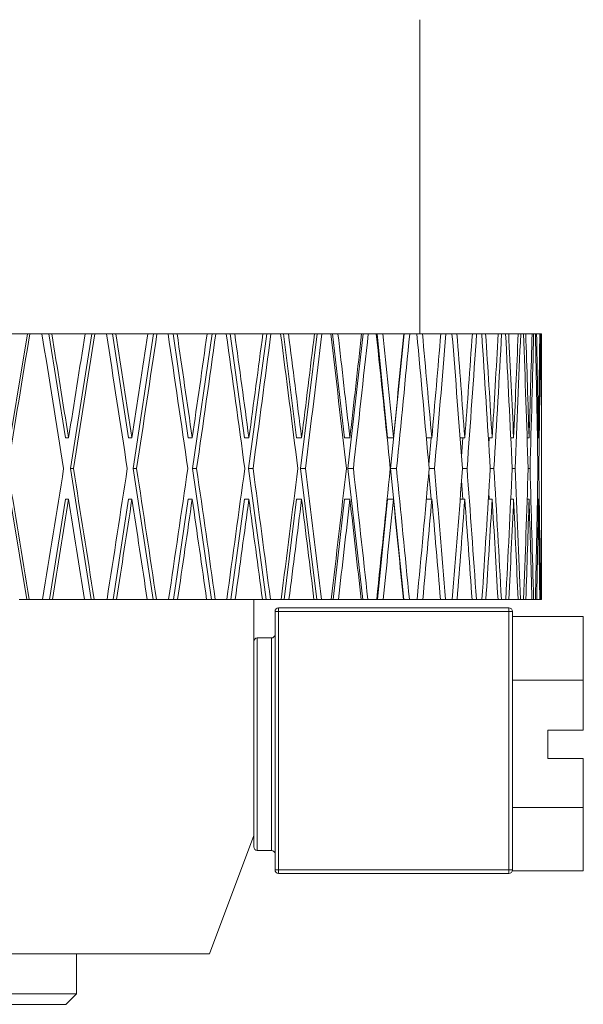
# Model space of a CAD drawing. Header units: inches. Extents: x 0.9 to 19.3, y 1 to 16.6.
# Tile 3 of 17: x 5.4 to 6.2, y 5.6 to 7. Entities that reach past the tile are written whole.
import ezdxf

# ---------------------------------------------------------------- set-up
doc = ezdxf.new("R2010")
doc.units = ezdxf.units.IN
doc.header["$MEASUREMENT"] = 0

msp = doc.modelspace()

# ---------------------------------------------------------------- linework, layer by layer
at = {"color": 7, "linetype": 'Continuous', "lineweight": 15}
for p, q in [((5.9646, 6.508), (5.9646, 6.9515)), ((5.3514, 6.508), (5.4001, 6.508)), ((5.3796, 6.3177), (5.4111, 6.508)), ((5.4001, 6.508), (5.4111, 6.508)), ((5.4111, 6.508), (5.4143, 6.508)), ((5.4143, 6.508), (5.4314, 6.508)), ((5.4314, 6.508), (5.4413, 6.508)), ((5.4648, 6.3609), (5.4413, 6.508)), ((5.4413, 6.508), (5.4454, 6.508)), ((5.4454, 6.508), (5.4924, 6.508)), ((5.4717, 6.3177), (5.5021, 6.508)), ((5.4924, 6.508), (5.5021, 6.508)), ((5.5021, 6.508), (5.506, 6.508)), ((5.506, 6.508), (5.5225, 6.508)), ((5.5225, 6.508), (5.531, 6.508)), ((5.5535, 6.3609), (5.531, 6.508)), ((5.531, 6.508), (5.5359, 6.508)), ((5.5359, 6.508), (5.5808, 6.508)), ((5.5601, 6.3177), (5.5891, 6.508)), ((5.5808, 6.508), (5.5891, 6.508)), ((5.5891, 6.508), (5.5938, 6.508)), ((5.5938, 6.508), (5.6094, 6.508)), ((5.6094, 6.508), (5.6165, 6.508)), ((5.6378, 6.3609), (5.6165, 6.508)), ((5.6165, 6.508), (5.6221, 6.508)), ((5.6221, 6.508), (5.6646, 6.508)), ((5.644, 6.3177), (5.6715, 6.508)), ((5.6646, 6.508), (5.6715, 6.508)), ((5.6715, 6.508), (5.6768, 6.508)), ((5.6768, 6.508), (5.6915, 6.508)), ((5.6915, 6.508), (5.6972, 6.508)), ((5.7171, 6.3609), (5.6972, 6.508)), ((5.6972, 6.508), (5.7035, 6.508)), ((5.7035, 6.508), (5.7432, 6.508)), ((5.7229, 6.3177), (5.7486, 6.508)), ((5.7432, 6.508), (5.7486, 6.508)), ((5.7486, 6.508), (5.7546, 6.508)), ((5.7546, 6.508), (5.7682, 6.508)), ((5.7682, 6.508), (5.7725, 6.508)), ((5.7908, 6.3609), (5.7725, 6.508)), ((5.7725, 6.508), (5.7793, 6.508)), ((5.7793, 6.508), (5.816, 6.508)), ((5.7962, 6.3177), (5.8199, 6.508)), ((5.816, 6.508), (5.8199, 6.508)), ((5.8199, 6.508), (5.8265, 6.508)), ((5.8265, 6.508), (5.839, 6.508)), ((5.839, 6.508), (5.8417, 6.508)), ((5.8583, 6.3609), (5.8417, 6.508)), ((5.8417, 6.508), (5.8491, 6.508)), ((5.8491, 6.508), (5.8824, 6.508)), ((5.8632, 6.3177), (5.8848, 6.508)), ((5.8824, 6.508), (5.8848, 6.508)), ((5.8848, 6.508), (5.8919, 6.508)), ((5.8919, 6.508), (5.9032, 6.508)), ((5.9032, 6.508), (5.9043, 6.508)), ((5.9192, 6.3609), (5.9043, 6.508)), ((5.9043, 6.508), (5.9123, 6.508)), ((5.9123, 6.508), (5.942, 6.508)), ((5.9235, 6.3177), (5.9428, 6.508)), ((5.942, 6.508), (5.9428, 6.508)), ((5.9428, 6.508), (5.9504, 6.508)), ((5.9504, 6.508), (5.9603, 6.508)), ((5.9603, 6.508), (5.9683, 6.508)), ((5.9683, 6.508), (5.9943, 6.508)), ((5.9943, 6.508), (6.0015, 6.508)), ((6.0015, 6.508), (6.01, 6.508)), ((6.01, 6.508), (6.0169, 6.508)), ((6.0169, 6.508), (6.0388, 6.508)), ((6.0388, 6.508), (6.0448, 6.508)), ((6.0448, 6.508), (6.0519, 6.508)), ((6.0519, 6.508), (6.0575, 6.508)), ((6.0575, 6.508), (6.0753, 6.508)), ((6.0753, 6.508), (6.0801, 6.508)), ((6.0801, 6.508), (6.0856, 6.508)), ((6.0856, 6.508), (6.09, 6.508)), ((6.09, 6.508), (6.1034, 6.508)), ((6.1034, 6.508), (6.1069, 6.508)), ((6.1069, 6.508), (6.1109, 6.508)), ((6.1109, 6.508), (6.114, 6.508)), ((6.114, 6.508), (6.123, 6.508)), ((6.123, 6.508), (6.1252, 6.508)), ((6.1252, 6.508), (6.1277, 6.508)), ((6.1277, 6.508), (6.1294, 6.508)), ((6.1294, 6.508), (6.1339, 6.508)), ((6.1339, 6.508), (6.1348, 6.508)), ((6.1348, 6.508), (6.1356, 6.508)), ((6.1356, 6.508), (6.1361, 6.508)), ((6.1361, 6.508), (6.1364, 6.508)), ((6.1364, 6.3617), (6.1364, 6.508)), ((5.4648, 6.3609), (5.469, 6.3609)), ((5.469, 6.3609), (5.4689, 6.3617)), ((5.5535, 6.3609), (5.5585, 6.3609)), ((5.5585, 6.3609), (5.5584, 6.3617)), ((5.6378, 6.3609), (5.6435, 6.3609)), ((5.6435, 6.3609), (5.6434, 6.3617)), ((5.7171, 6.3609), (5.7235, 6.3609)), ((5.7235, 6.3609), (5.7234, 6.3617)), ((5.7908, 6.3609), (5.7979, 6.3609)), ((5.7979, 6.3609), (5.7978, 6.3617)), ((5.8583, 6.3609), (5.866, 6.3609)), ((5.866, 6.3609), (5.8659, 6.3617)), ((5.9192, 6.3609), (5.9274, 6.3609)), ((5.9274, 6.3609), (5.9273, 6.3617)), ((5.9738, 6.3609), (5.9815, 6.3609)), ((5.9772, 6.3235), (5.9805, 6.3609)), ((5.9815, 6.3609), (5.9815, 6.3617)), ((6.0216, 6.3609), (6.0281, 6.3609)), ((6.0236, 6.335), (6.0255, 6.3609)), ((6.0281, 6.3609), (6.028, 6.3617)), ((6.0614, 6.3609), (6.0667, 6.3609)), ((6.0619, 6.3518), (6.0625, 6.3609)), ((6.0667, 6.3609), (6.0666, 6.3617)), ((6.093, 6.3609), (6.097, 6.3609)), ((6.097, 6.3609), (6.097, 6.3617)), ((6.1161, 6.3609), (6.1188, 6.3609)), ((6.1188, 6.3609), (6.1188, 6.3617)), ((6.1305, 6.3609), (6.132, 6.3609)), ((6.132, 6.3609), (6.132, 6.3617)), ((6.1363, 6.3609), (6.1364, 6.3609)), ((6.1364, 6.3609), (6.1364, 6.3617)), ((5.4102, 6.133), (5.3796, 6.3177)), ((5.5012, 6.133), (5.4717, 6.3177)), ((5.4717, 6.3177), (5.4759, 6.3177)), ((5.5883, 6.133), (5.5601, 6.3177)), ((5.5601, 6.3177), (5.5651, 6.3177)), ((5.6707, 6.133), (5.644, 6.3177)), ((5.644, 6.3177), (5.6497, 6.3177)), ((5.7479, 6.133), (5.7229, 6.3177)), ((5.7229, 6.3177), (5.7293, 6.3177)), ((5.8192, 6.133), (5.7962, 6.3177)), ((5.7962, 6.3177), (5.8032, 6.3177)), ((5.8842, 6.133), (5.8632, 6.3177)), ((5.8632, 6.3177), (5.8709, 6.3177)), ((5.9422, 6.133), (5.9235, 6.3177)), ((5.9235, 6.3177), (5.9317, 6.3177)), ((5.9805, 6.2745), (5.9772, 6.3119)), ((5.9777, 6.3177), (5.9853, 6.3177)), ((6.0249, 6.3177), (6.0313, 6.3177)), ((6.0641, 6.3177), (6.0693, 6.3177)), ((6.095, 6.3177), (6.0989, 6.3177)), ((6.1175, 6.3177), (6.1201, 6.3177)), ((6.1313, 6.3177), (6.1326, 6.3177)), ((6.0255, 6.2745), (6.0236, 6.3004)), ((5.4422, 6.133), (5.4648, 6.2745)), ((5.4648, 6.2745), (5.469, 6.2745)), ((5.5319, 6.133), (5.5535, 6.2745)), ((5.5535, 6.2745), (5.5585, 6.2745)), ((5.6173, 6.133), (5.6378, 6.2745)), ((5.6378, 6.2745), (5.6435, 6.2745)), ((5.698, 6.133), (5.7171, 6.2745)), ((5.7171, 6.2745), (5.7235, 6.2745)), ((5.7732, 6.133), (5.7908, 6.2745)), ((5.7908, 6.2745), (5.7979, 6.2745)), ((5.8423, 6.133), (5.8583, 6.2745)), ((5.8583, 6.2745), (5.866, 6.2745)), ((5.9049, 6.133), (5.9192, 6.2745)), ((5.9192, 6.2745), (5.9274, 6.2745)), ((5.9738, 6.2745), (5.9815, 6.2745)), ((6.0216, 6.2745), (6.0281, 6.2745)), ((6.0614, 6.2745), (6.0667, 6.2745)), ((6.0625, 6.2745), (6.0619, 6.2836)), ((6.093, 6.2745), (6.097, 6.2745)), ((6.1161, 6.2745), (6.1188, 6.2745)), ((6.1305, 6.2745), (6.132, 6.2745)), ((6.1363, 6.2745), (6.1364, 6.2745)), ((6.1364, 6.133), (6.1364, 6.2737)), ((5.4102, 6.133), (5.3992, 6.133)), ((5.4134, 6.133), (5.4102, 6.133)), ((5.4134, 6.133), (5.4323, 6.133)), ((5.4422, 6.133), (5.4323, 6.133)), ((5.4463, 6.133), (5.4422, 6.133)), ((5.4463, 6.133), (5.4915, 6.133)), ((5.5012, 6.133), (5.4915, 6.133)), ((5.5051, 6.133), (5.5012, 6.133)), ((5.5051, 6.133), (5.5233, 6.133)), ((5.5319, 6.133), (5.5233, 6.133)), ((5.5367, 6.133), (5.5319, 6.133)), ((5.5367, 6.133), (5.5799, 6.133)), ((5.5883, 6.133), (5.5799, 6.133)), ((5.5929, 6.133), (5.5883, 6.133)), ((5.5929, 6.133), (5.6102, 6.133)), ((5.6173, 6.133), (5.6102, 6.133)), ((5.6229, 6.133), (5.6173, 6.133)), ((5.6229, 6.133), (5.6638, 6.133)), ((5.6707, 6.133), (5.6638, 6.133)), ((5.676, 6.133), (5.6707, 6.133)), ((5.676, 6.133), (5.6923, 6.133)), ((5.698, 6.133), (5.6923, 6.133)), ((5.7042, 6.133), (5.698, 6.133)), ((5.7042, 6.133), (5.7425, 6.133)), ((5.7479, 6.133), (5.7425, 6.133)), ((5.7539, 6.133), (5.7479, 6.133)), ((5.7539, 6.133), (5.769, 6.133)), ((5.7732, 6.133), (5.769, 6.133)), ((5.78, 6.133), (5.7732, 6.133)), ((5.78, 6.133), (5.8153, 6.133)), ((5.8192, 6.133), (5.8153, 6.133)), ((5.8258, 6.133), (5.8192, 6.133)), ((5.8258, 6.133), (5.8396, 6.133)), ((5.8423, 6.133), (5.8396, 6.133)), ((5.8497, 6.133), (5.8423, 6.133)), ((5.8497, 6.133), (5.8818, 6.133)), ((5.8842, 6.133), (5.8818, 6.133)), ((5.8913, 6.133), (5.8842, 6.133)), ((5.8913, 6.133), (5.9038, 6.133)), ((5.9049, 6.133), (5.9038, 6.133)), ((5.9128, 6.133), (5.9049, 6.133)), ((5.9128, 6.133), (5.9415, 6.133)), ((5.9422, 6.133), (5.9415, 6.133)), ((5.9498, 6.133), (5.9422, 6.133)), ((5.9498, 6.133), (5.9609, 6.133)), ((5.9688, 6.133), (5.9609, 6.133)), ((5.9688, 6.133), (5.9938, 6.133)), ((6.001, 6.133), (5.9938, 6.133)), ((6.001, 6.133), (6.0105, 6.133)), ((6.0173, 6.133), (6.0105, 6.133)), ((6.0173, 6.133), (6.0384, 6.133)), ((6.0444, 6.133), (6.0384, 6.133)), ((6.0444, 6.133), (6.0523, 6.133)), ((6.0579, 6.133), (6.0523, 6.133)), ((6.0579, 6.133), (6.075, 6.133)), ((6.0798, 6.133), (6.075, 6.133)), ((6.0798, 6.133), (6.0859, 6.133)), ((6.0903, 6.133), (6.0859, 6.133)), ((6.0903, 6.133), (6.1032, 6.133)), ((6.1067, 6.133), (6.1032, 6.133)), ((6.1067, 6.133), (6.1112, 6.133)), ((6.1142, 6.133), (6.1112, 6.133)), ((6.1142, 6.133), (6.1229, 6.133)), ((6.1251, 6.133), (6.1229, 6.133)), ((6.1251, 6.133), (6.1278, 6.133)), ((6.1295, 6.133), (6.1278, 6.133)), ((6.1295, 6.133), (6.1339, 6.133)), ((6.1348, 6.133), (6.1339, 6.133)), ((6.1348, 6.133), (6.1357, 6.133)), ((6.1361, 6.133), (6.1357, 6.133)), ((6.1361, 6.133), (6.1364, 6.133)), ((5.7654, 6.116), (5.7654, 6.121)), ((5.7654, 6.121), (6.0904, 6.121)), ((6.0904, 6.121), (6.0904, 6.116)), ((5.7604, 5.751), (5.7604, 6.116)), ((5.7604, 6.116), (5.7654, 6.116)), ((5.7654, 6.116), (5.7654, 5.751)), ((6.0904, 6.116), (5.7654, 6.116)), ((6.0904, 5.751), (6.0904, 6.116)), ((6.0904, 6.116), (6.0954, 6.116)), ((6.0954, 6.116), (6.0954, 5.751)), ((6.1954, 6.1087), (6.0954, 6.1087)), ((6.1954, 6.1087), (6.1954, 6.0189)), ((5.7554, 6.0785), (5.7354, 6.0785)), ((5.7354, 6.0785), (5.7354, 5.7785)), ((5.7554, 5.7785), (5.7554, 6.0785)), ((6.1954, 6.0189), (6.0954, 6.0189)), ((6.1954, 6.0189), (6.1954, 5.9485)), ((6.1454, 5.9485), (6.1954, 5.9485)), ((6.1454, 5.9085), (6.1454, 5.9485)), ((6.1954, 5.9085), (6.1454, 5.9085)), ((6.1954, 5.9085), (6.1954, 5.8393)), ((6.1954, 5.8393), (6.0954, 5.8393)), ((6.1954, 5.8393), (6.1954, 5.7495)), ((5.7304, 5.7835), (5.7304, 5.8133)), ((5.6679, 5.6325), (5.7304, 5.7995)), ((5.7354, 5.7785), (5.7554, 5.7785)), ((5.7604, 5.751), (5.7654, 5.751)), ((5.7654, 5.746), (5.7654, 5.751)), ((5.7654, 5.751), (6.0904, 5.751)), ((6.0904, 5.746), (5.7654, 5.746)), ((6.0904, 5.751), (6.0904, 5.746)), ((6.0904, 5.751), (6.0954, 5.751)), ((6.1954, 5.7495), (6.0951, 5.7495)), ((4.2929, 5.6325), (5.6679, 5.6325)), ((5.4804, 5.5762), (5.4804, 5.6325)), ((4.4804, 5.5762), (5.4804, 5.5762)), ((5.4654, 5.5612), (5.4804, 5.5762)), ((4.4954, 5.5612), (5.4654, 5.5612))]:
    msp.add_line(p, q, dxfattribs=at)
for centre, start, end in [((5.7654, 6.116), 90, 180), ((6.0904, 6.116), 0, 90), ((5.7354, 6.0735), 90, 180), ((5.7554, 6.0835), 270, 0), ((5.7354, 5.7835), 180, 270), ((5.7554, 5.7735), 360, 90), ((5.7654, 5.751), 180, 270), ((6.0904, 5.751), 270, 0)]:
    msp.add_arc(centre, 0.005, start, end, dxfattribs=at)
for centre, major_axis, ratio, start_param, end_param in [((4.9804, 6.2737), (1.0901, 6.5557), 0.05869, 4.728861, 4.757897), ((4.9804, 6.2753), (-1.0533, 6.5556), 0.072653, 4.707179, 4.736215), ((4.9804, 6.3617), (-1.0533, 6.5556), 0.072653, 4.700716, 4.723034), ((4.9804, 6.3601), (1.0533, 6.5556), 0.072653, 4.724187, 4.74663), ((4.9804, 6.2737), (1.0533, 6.5556), 0.072653, 4.730775, 4.759812), ((4.9804, 6.2753), (-1.0087, 6.5554), 0.086139, 4.705599, 4.734635), ((4.9804, 6.3617), (-1.0087, 6.5554), 0.086139, 4.699135, 4.721453), ((4.9804, 6.3601), (1.0087, 6.5554), 0.086139, 4.725767, 4.74821), ((4.9804, 6.2737), (1.0087, 6.5554), 0.086139, 4.732355, 4.761392), ((4.9804, 6.2753), (-0.9564, 6.5553), 0.09905, 4.704402, 4.733438), ((4.9804, 6.3617), (-0.9564, 6.5553), 0.09905, 4.697939, 4.720257), ((4.9804, 6.3601), (0.9564, 6.5553), 0.09905, 4.726964, 4.749407), ((4.9804, 6.2737), (0.9564, 6.5553), 0.09905, 4.733552, 4.762589), ((4.9804, 6.2753), (-0.8968, 6.5552), 0.111284, 4.70363, 4.732666), ((4.9804, 6.3617), (-0.8968, 6.5552), 0.111284, 4.697166, 4.719485), ((4.9804, 6.3601), (0.8968, 6.5552), 0.111284, 4.727736, 4.750179), ((4.9804, 6.2737), (0.8968, 6.5552), 0.111284, 4.734324, 4.763361), ((4.9804, 6.2753), (-0.83, 6.5552), 0.122744, 4.703312, 4.732348), ((4.9804, 6.3617), (-0.83, 6.5552), 0.122744, 4.696848, 4.719167), ((4.9804, 6.3601), (0.83, 6.5552), 0.122744, 4.728054, 4.750497), ((4.9804, 6.2737), (0.83, 6.5552), 0.122744, 4.734642, 4.763679), ((4.9804, 6.2753), (-0.7566, 6.5552), 0.13333, 4.703465, 4.732501), ((4.9804, 6.3617), (-0.7566, 6.5552), 0.13333, 4.697001, 4.719319), ((4.9804, 6.3601), (0.7566, 6.5552), 0.13333, 4.727901, 4.750344), ((4.9804, 6.2737), (0.7566, 6.5552), 0.13333, 4.734489, 4.763526), ((4.9804, 6.2753), (-0.677, 6.5553), 0.142946, 4.704091, 4.733128), ((4.9804, 6.3617), (-0.677, 6.5553), 0.142946, 4.697628, 4.719946), ((4.9804, 6.3601), (0.677, 6.5553), 0.142946, 4.727275, 4.749718), ((4.9804, 6.2737), (0.677, 6.5553), 0.142946, 4.733863, 4.762899), ((4.9804, 6.2753), (-0.5916, 6.5554), 0.151498, 4.70518, 4.734217), ((4.9804, 6.3617), (-0.5916, 6.5554), 0.151498, 4.698717, 4.721035), ((4.9804, 6.3601), (0.5916, 6.5554), 0.151498, 4.726186, 4.748629), ((4.9804, 6.2737), (0.5916, 6.5554), 0.151498, 4.732774, 4.76181), ((4.9804, 6.2753), (-0.5012, 6.5555), 0.158901, 4.706703, 4.73574), ((4.9804, 6.3617), (-0.5012, 6.5555), 0.158901, 4.70024, 4.722558), ((4.9804, 6.3601), (0.5012, 6.5555), 0.158901, 4.724663, 4.747106), ((4.9804, 6.2737), (0.5012, 6.5555), 0.158901, 4.731251, 4.760287), ((4.9804, 6.2753), (-0.4065, 6.5557), 0.165076, 4.708617, 4.737654), ((4.9804, 6.3617), (-0.4065, 6.5557), 0.165076, 4.702154, 4.724472), ((4.9804, 6.3601), (0.4065, 6.5557), 0.165076, 4.722749, 4.745192), ((4.9804, 6.2737), (0.4065, 6.5557), 0.165076, 4.729337, 4.758373), ((4.9804, 6.2753), (-0.3081, 6.5558), 0.169954, 4.710865, 4.739901), ((4.9804, 6.3617), (-0.3081, 6.5558), 0.169954, 4.704402, 4.72672), ((4.9804, 6.3601), (0.3081, 6.5558), 0.169954, 4.720501, 4.742944), ((4.9804, 6.2737), (0.3081, 6.5558), 0.169954, 4.727089, 4.756126), ((4.9804, 6.2753), (-0.207, 6.5559), 0.17348, 4.713376, 4.742412), ((4.9804, 6.3617), (-0.207, 6.5559), 0.17348, 4.706912, 4.72923), ((4.9804, 6.3601), (0.207, 6.5559), 0.17348, 4.71799, 4.740433), ((4.9804, 6.2737), (0.207, 6.5559), 0.17348, 4.724578, 4.753615), ((4.9804, 6.2753), (-0.104, 6.556), 0.175613, 4.716068, 4.745104), ((4.9804, 6.3617), (-0.104, 6.556), 0.175613, 4.709604, 4.731922), ((4.9804, 6.3601), (0.104, 6.556), 0.175613, 4.715298, 4.737741), ((4.9804, 6.2737), (0.104, 6.556), 0.175613, 4.721886, 4.750923), ((4.9804, 6.2753), (0, 6.556), 0.176327, 4.718852, 4.747889), ((4.9804, 6.3617), (0, 6.556), 0.176327, 4.712389, 4.734707), ((4.9804, 6.3617), (-1.0901, 6.5557), 0.05869, 4.66774, 4.695917), ((4.9804, 6.3601), (1.0533, 6.5556), 0.072653, 4.689422, 4.717599), ((4.9804, 6.3617), (-1.0533, 6.5556), 0.072653, 4.665826, 4.694003), ((4.9804, 6.3601), (1.0087, 6.5554), 0.086139, 4.691002, 4.719179), ((4.9804, 6.3617), (-1.0087, 6.5554), 0.086139, 4.664245, 4.692422), ((4.9804, 6.3601), (0.9564, 6.5553), 0.09905, 4.692199, 4.720376), ((4.9804, 6.3617), (-0.9564, 6.5553), 0.09905, 4.663048, 4.691226), ((4.9804, 6.3601), (0.8968, 6.5552), 0.111284, 4.692971, 4.721148), ((4.9804, 6.3617), (-0.8968, 6.5552), 0.111284, 4.662276, 4.690454), ((4.9804, 6.3601), (0.83, 6.5552), 0.122744, 4.693289, 4.721466), ((4.9804, 6.3617), (-0.83, 6.5552), 0.122744, 4.661958, 4.690136), ((4.9804, 6.3601), (0.7566, 6.5552), 0.13333, 4.693136, 4.721313), ((4.9804, 6.3617), (-0.7566, 6.5552), 0.13333, 4.662111, 4.690289), ((4.9804, 6.3601), (0.677, 6.5553), 0.142946, 4.692509, 4.720687), ((4.9804, 6.3617), (-0.677, 6.5553), 0.142946, 4.662738, 4.690915), ((4.9804, 6.3601), (0.5916, 6.5554), 0.151498, 4.69142, 4.719598), ((4.9804, 6.3617), (-0.5916, 6.5554), 0.151498, 4.663827, 4.692004), ((4.9804, 6.3601), (0.5012, 6.5555), 0.158901, 4.689897, 4.718075), ((4.9804, 6.3617), (-0.5012, 6.5555), 0.158901, 4.66535, 4.693527), ((4.9804, 6.3601), (0.4065, 6.5557), 0.165076, 4.687983, 4.716161), ((4.9804, 6.3617), (-0.4065, 6.5557), 0.165076, 4.667264, 4.695441), ((4.9804, 6.3601), (0.3081, 6.5558), 0.169954, 4.685736, 4.713913), ((4.9804, 6.3617), (-0.3081, 6.5558), 0.169954, 4.669511, 4.697689), ((4.9804, 6.3601), (0.207, 6.5559), 0.17348, 4.683225, 4.711402), ((4.9804, 6.3617), (-0.207, 6.5559), 0.17348, 4.672022, 4.700199), ((4.9804, 6.3601), (0.104, 6.556), 0.175613, 4.680533, 4.70871), ((4.9804, 6.3617), (-0.104, 6.556), 0.175613, 4.674714, 4.702891), ((4.9804, 6.3601), (0, 6.556), 0.176327, 4.677748, 4.705926), ((4.9804, 6.2737), (1.0533, 6.5556), 0.072653, 4.702603, 4.724187), ((4.9804, 6.2753), (-1.0533, 6.5556), 0.072653, 4.679007, 4.700591), ((4.9804, 6.2737), (1.0087, 6.5554), 0.086139, 4.704183, 4.725767), ((4.9804, 6.2753), (-1.0087, 6.5554), 0.086139, 4.677426, 4.699011), ((4.9804, 6.2737), (0.9564, 6.5553), 0.09905, 4.70538, 4.726964), ((4.9804, 6.2753), (-0.9564, 6.5553), 0.09905, 4.67623, 4.697814), ((4.9804, 6.2737), (0.8968, 6.5552), 0.111284, 4.706152, 4.727736), ((4.9804, 6.2753), (-0.8968, 6.5552), 0.111284, 4.675457, 4.697042), ((4.9804, 6.2737), (0.83, 6.5552), 0.122744, 4.70647, 4.728054), ((4.9804, 6.2753), (-0.83, 6.5552), 0.122744, 4.675139, 4.696724), ((4.9804, 6.2737), (0.7566, 6.5552), 0.13333, 4.706317, 4.727901), ((4.9804, 6.2753), (-0.7566, 6.5552), 0.13333, 4.675292, 4.696877), ((4.9804, 6.2737), (0.677, 6.5553), 0.142946, 4.70569, 4.727275), ((4.9804, 6.2753), (-0.677, 6.5553), 0.142946, 4.675919, 4.697503), ((4.9804, 6.2737), (0.5916, 6.5554), 0.151498, 4.704602, 4.726186), ((4.9804, 6.2753), (-0.5916, 6.5554), 0.151498, 4.677008, 4.698592), ((4.9804, 6.2737), (0.5012, 6.5555), 0.158901, 4.703079, 4.724663), ((4.9804, 6.2753), (-0.5012, 6.5555), 0.158901, 4.678531, 4.700115), ((4.9804, 6.2737), (0.4065, 6.5557), 0.165076, 4.701164, 4.722749), ((4.9804, 6.2753), (-0.4065, 6.5557), 0.165076, 4.680445, 4.702029), ((4.9804, 6.2737), (0.3081, 6.5558), 0.169954, 4.698917, 4.720501), ((4.9804, 6.2753), (-0.3081, 6.5558), 0.169954, 4.682693, 4.704277), ((4.9804, 6.2737), (0.207, 6.5559), 0.17348, 4.696406, 4.71799), ((4.9804, 6.2753), (-0.207, 6.5559), 0.17348, 4.685203, 4.706788), ((4.9804, 6.2737), (0.104, 6.556), 0.175613, 4.693714, 4.715298), ((4.9804, 6.2753), (-0.104, 6.556), 0.175613, 4.687895, 4.70948), ((4.9804, 6.2737), (0, 6.556), 0.176327, 4.69093, 4.712514)]:
    msp.add_ellipse(centre, major_axis=major_axis, ratio=ratio, start_param=start_param, end_param=end_param, dxfattribs=at)
msp.add_open_spline([(5.7304, 5.8002), (5.7304, 5.8), (5.7304, 5.7992), (5.7304, 5.8031), (5.7304, 5.8114), (5.7304, 5.8251), (5.7304, 5.846), (5.7304, 5.8745), (5.7304, 5.9069), (5.7304, 5.9408), (5.7304, 5.971), (5.7304, 6.0072), (5.7304, 6.0401), (5.7304, 6.0739), (5.7304, 6.1034), (5.7304, 6.1235), (5.7304, 6.1335)], degree=3, knots=[0, 0, 0, 0, 0.022166, 0.082329, 0.143369, 0.218314, 0.285235, 0.387227, 0.490768, 0.553716, 0.64812, 0.711541, 0.807535, 0.871579, 0.935621, 1, 1, 1, 1], dxfattribs=at)

doc.saveas('drawing.dxf')
